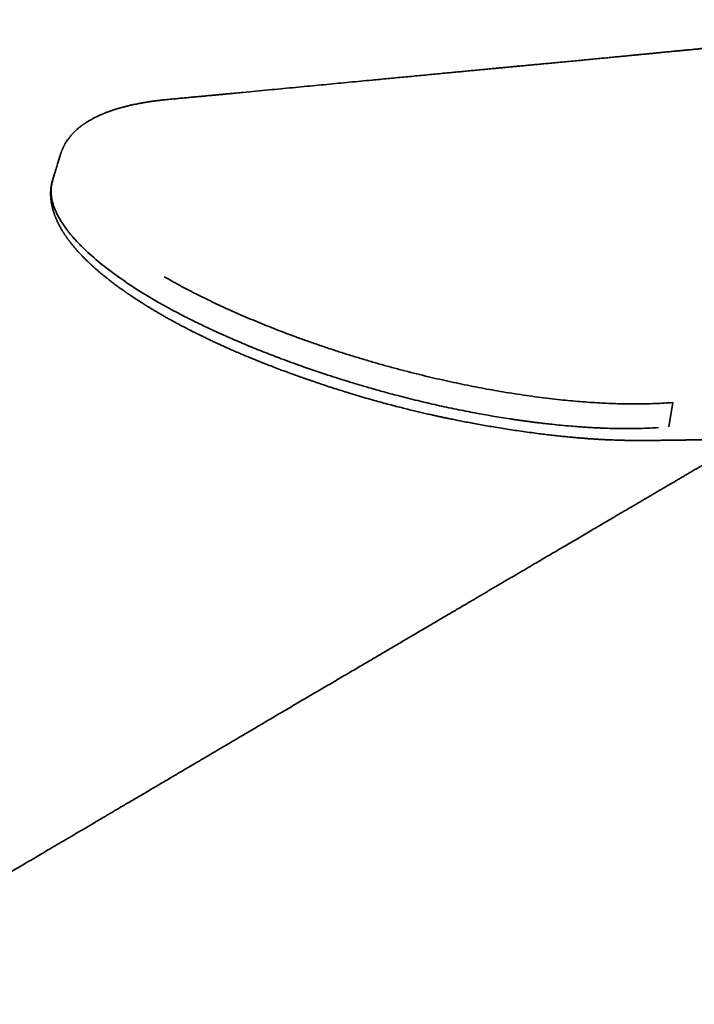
# Model space of a CAD drawing. Header units: millimetres. Extents: x 8 to 778, y 12 to 779.
# Tile 10 of 17: x 641 to 677, y 317 to 369. Entities that reach past the tile are written whole.
import ezdxf

# ---------------------------------------------------------------- set-up
doc = ezdxf.new("R2010")
doc.units = ezdxf.units.MM

msp = doc.modelspace()

# ---------------------------------------------------------------- linework, layer by layer
at = {"color": 7, "linetype": 'Continuous', "lineweight": 35}
for p, q in [((643.553, 361.691), (643.553, 361.69)), ((675.906, 348.643), (675.694, 347.357)), ((675.247, 346.645), (675.419, 346.648))]:
    msp.add_line(p, q, dxfattribs=at)
for points, knots in [([(693.112, 368.858), (693.022, 368.85), (692.802, 368.829), (692.456, 368.798), (692.078, 368.763), (691.715, 368.728), (691.366, 368.695), (691.032, 368.663), (690.713, 368.633), (690.406, 368.603), (690.109, 368.574), (689.823, 368.546), (689.548, 368.519), (689.285, 368.493), (689.035, 368.469), (688.797, 368.445), (688.572, 368.423), (688.359, 368.402), (688.157, 368.382), (687.964, 368.363), (687.775, 368.344), (687.587, 368.326), (687.399, 368.307), (687.212, 368.289), (686.917, 368.26), (686.516, 368.22), (686.137, 368.183), (685.889, 368.159), (685.773, 368.147), (685.663, 368.137), (685.561, 368.127), (685.467, 368.117), (685.385, 368.109), (685.317, 368.103), (685.259, 368.097), (685.206, 368.092), (685.16, 368.087), (685.121, 368.084), (685.089, 368.08), (685.057, 368.077), (685.018, 368.074), (684.969, 368.069), (684.909, 368.063), (684.839, 368.056), (684.759, 368.048), (684.67, 368.04), (684.57, 368.03), (684.455, 368.019), (684.323, 368.006), (684.179, 367.992), (684.031, 367.977), (683.884, 367.963), (683.738, 367.949), (683.592, 367.934), (683.448, 367.92), (683.203, 367.897), (682.861, 367.863), (682.41, 367.819), (681.955, 367.775), (681.494, 367.73), (681.038, 367.685), (680.583, 367.641), (680.128, 367.596), (679.723, 367.557), (679.371, 367.522), (679.069, 367.493), (678.767, 367.463), (678.49, 367.436), (678.241, 367.412), (678.023, 367.391), (677.815, 367.37), (677.608, 367.35), (677.402, 367.33), (677.2, 367.31), (677.011, 367.292), (676.835, 367.274), (676.701, 367.261), (676.602, 367.252), (676.533, 367.245), (676.458, 367.238), (676.374, 367.229), (676.28, 367.22), (676.178, 367.21), (676.066, 367.199), (675.945, 367.188), (675.81, 367.174), (675.662, 367.16), (675.499, 367.144), (675.325, 367.127), (675.14, 367.109), (674.944, 367.09), (674.741, 367.07), (674.531, 367.05), (674.315, 367.029), (674.09, 367.007), (673.854, 366.984), (673.598, 366.959), (673.322, 366.932), (673.023, 366.903), (672.712, 366.873), (672.389, 366.842), (672.052, 366.809), (671.703, 366.776), (671.386, 366.745), (671.186, 366.726), (671.106, 366.718)], [0, 0, 0, 0, 0.012092, 0.029671, 0.046646, 0.063063, 0.078907, 0.093909, 0.108361, 0.122265, 0.135625, 0.148697, 0.161205, 0.173149, 0.184532, 0.195353, 0.205615, 0.215318, 0.224463, 0.233144, 0.241754, 0.250337, 0.258893, 0.267421, 0.275923, 0.299165, 0.32221, 0.327656, 0.333006, 0.338014, 0.342664, 0.346957, 0.350893, 0.353734, 0.356355, 0.358756, 0.360934, 0.362719, 0.364002, 0.365302, 0.367064, 0.369306, 0.372027, 0.375227, 0.378836, 0.382908, 0.387441, 0.392437, 0.398674, 0.405392, 0.41212, 0.418808, 0.425457, 0.432065, 0.438634, 0.445164, 0.465428, 0.485305, 0.50664, 0.527515, 0.548179, 0.56887, 0.589588, 0.610335, 0.624043, 0.637765, 0.651499, 0.665209, 0.675598, 0.685526, 0.694992, 0.703995, 0.713836, 0.723056, 0.731656, 0.739635, 0.746992, 0.750033, 0.753038, 0.756432, 0.760273, 0.764561, 0.769208, 0.774287, 0.779797, 0.78574, 0.792643, 0.80005, 0.807963, 0.816382, 0.825308, 0.83474, 0.844099, 0.853909, 0.864172, 0.874889, 0.886059, 0.899064, 0.912636, 0.926778, 0.94149, 0.956775, 0.972634, 0.989068, 1, 1, 1, 1]), ([(671.106, 366.718), (671.014, 366.709), (670.791, 366.688), (670.442, 366.656), (670.063, 366.62), (669.699, 366.586), (669.352, 366.553), (669.02, 366.522), (668.704, 366.492), (668.402, 366.464), (668.113, 366.436), (667.835, 366.41), (667.57, 366.385), (667.319, 366.361), (667.083, 366.339), (666.861, 366.318), (666.654, 366.299), (666.414, 366.276), (666.139, 366.25), (665.82, 366.219), (665.501, 366.189), (665.179, 366.159), (664.855, 366.128), (664.528, 366.097), (664.032, 366.05), (663.367, 365.986), (662.533, 365.907), (661.698, 365.827), (660.863, 365.748), (660.107, 365.676), (659.432, 365.611), (658.837, 365.554), (658.241, 365.498), (657.641, 365.44), (657.037, 365.383), (656.43, 365.325), (655.817, 365.267), (655.199, 365.208), (654.554, 365.147), (653.889, 365.083), (653.37, 365.034), (653.023, 365.001), (652.845, 364.985), (652.664, 364.967), (652.476, 364.95), (652.278, 364.931), (652.069, 364.911), (651.848, 364.89), (651.617, 364.868), (651.375, 364.846), (651.122, 364.822), (650.858, 364.797), (650.588, 364.771), (650.313, 364.746), (650.034, 364.719), (649.745, 364.692), (649.49, 364.668), (649.331, 364.653), (649.272, 364.648)], [0, 0, 0, 0, 0.0126582, 0.0306202, 0.0479296, 0.0645858, 0.080588, 0.0956671, 0.1101142, 0.1239285, 0.1371097, 0.1499066, 0.1620431, 0.1735188, 0.1843333, 0.194486, 0.2039768, 0.2128052, 0.2273733, 0.2419047, 0.2565455, 0.2712958, 0.2861554, 0.3011245, 0.3162029, 0.3543349, 0.3926151, 0.4308991, 0.4691847, 0.5074725, 0.5347628, 0.5620534, 0.5893436, 0.6167654, 0.644575, 0.6722711, 0.700346, 0.7287947, 0.7572604, 0.788892, 0.8202586, 0.8284297, 0.8365826, 0.8447511, 0.8533163, 0.8623844, 0.8719553, 0.8820288, 0.8926047, 0.903683, 0.9152633, 0.9273454, 0.939929, 0.9522527, 0.9650217, 0.9782358, 0.9918945, 1, 1, 1, 1]), ([(649.27, 364.649), (649.219, 364.645), (649.122, 364.635), (648.984, 364.62), (648.858, 364.606), (648.744, 364.593), (648.642, 364.58), (648.552, 364.568), (648.474, 364.557), (648.406, 364.548), (648.349, 364.539), (648.301, 364.532), (648.264, 364.527), (648.237, 364.522), (648.217, 364.519), (648.201, 364.517), (648.184, 364.514), (648.155, 364.51), (648.111, 364.502), (648.049, 364.492), (647.975, 364.48), (647.889, 364.465), (647.792, 364.447), (647.65, 364.42), (647.469, 364.384), (647.258, 364.337), (647.092, 364.297), (646.965, 364.265), (646.876, 364.242), (646.789, 364.218), (646.705, 364.194), (646.629, 364.172), (646.563, 364.152), (646.508, 364.136), (646.462, 364.121), (646.426, 364.109), (646.396, 364.1), (646.368, 364.091), (646.334, 364.079), (646.294, 364.066), (646.239, 364.047), (646.172, 364.024), (646.096, 363.996), (646.023, 363.969), (645.955, 363.943), (645.892, 363.918), (645.824, 363.89), (645.753, 363.861), (645.682, 363.83), (645.62, 363.802), (645.573, 363.781), (645.54, 363.765), (645.517, 363.754), (645.491, 363.742), (645.461, 363.727), (645.425, 363.71), (645.374, 363.684), (645.311, 363.652), (645.239, 363.613), (645.171, 363.575), (645.105, 363.538), (645.043, 363.501), (644.984, 363.465), (644.932, 363.432), (644.888, 363.403), (644.85, 363.378), (644.816, 363.355), (644.784, 363.333), (644.749, 363.308), (644.707, 363.277), (644.657, 363.24), (644.601, 363.197), (644.545, 363.151), (644.489, 363.105), (644.433, 363.055), (644.374, 363.002), (644.313, 362.944), (644.262, 362.892), (644.22, 362.848), (644.187, 362.812), (644.154, 362.776), (644.123, 362.739), (644.09, 362.7), (644.056, 362.658), (644.021, 362.613), (643.984, 362.564), (643.947, 362.512), (643.91, 362.457), (643.875, 362.404), (643.84, 362.347), (643.812, 362.299), (643.789, 362.259), (643.774, 362.231), (643.76, 362.204), (643.746, 362.176), (643.73, 362.145), (643.712, 362.108), (643.693, 362.067), (643.675, 362.028), (643.661, 361.994), (643.649, 361.966), (643.639, 361.941), (643.629, 361.916), (643.619, 361.89), (643.608, 361.861), (643.597, 361.83), (643.586, 361.798), (643.574, 361.765), (643.562, 361.728), (643.554, 361.702), (643.551, 361.69)], [0, 0, 0, 0, 0.016762, 0.032289, 0.046581, 0.059637, 0.071455, 0.081859, 0.091068, 0.099083, 0.105903, 0.11163, 0.116113, 0.119351, 0.121354, 0.123071, 0.125129, 0.127529, 0.133626, 0.141207, 0.150271, 0.16082, 0.172854, 0.186375, 0.214661, 0.242297, 0.269285, 0.281783, 0.294136, 0.306345, 0.318409, 0.329883, 0.338947, 0.346906, 0.353761, 0.359511, 0.362823, 0.36697, 0.372049, 0.378061, 0.385007, 0.396934, 0.408883, 0.420242, 0.431012, 0.441191, 0.450779, 0.464053, 0.475969, 0.486476, 0.495572, 0.499773, 0.503587, 0.507765, 0.513042, 0.519417, 0.526892, 0.540206, 0.553319, 0.566074, 0.57847, 0.590506, 0.602128, 0.612753, 0.621475, 0.629222, 0.635993, 0.642155, 0.649353, 0.657784, 0.669067, 0.681337, 0.694525, 0.707399, 0.719515, 0.734399, 0.749326, 0.764393, 0.77335, 0.782131, 0.790738, 0.799173, 0.807952, 0.817575, 0.828024, 0.838359, 0.850445, 0.861704, 0.872734, 0.883944, 0.896138, 0.901976, 0.907395, 0.91238, 0.917099, 0.922744, 0.929545, 0.937758, 0.944739, 0.950498, 0.955552, 0.959264, 0.962821, 0.967187, 0.972506, 0.97795, 0.98311, 0.988408, 0.994917, 1, 1, 1, 1]), ([(643.551, 361.691), (643.505, 361.54), (643.434, 361.304), (643.346, 361.015), (643.259, 360.73), (643.198, 360.528), (643.154, 360.381)], [0, 0, 0, 0, 0.343849, 0.538612, 0.663448, 1, 1, 1, 1]), ([(643.15, 360.385), (643.149, 360.382), (643.142, 360.358), (643.131, 360.316), (643.117, 360.263), (643.107, 360.219), (643.099, 360.18), (643.092, 360.143), (643.085, 360.105), (643.079, 360.066), (643.073, 360.027), (643.068, 359.99), (643.064, 359.957), (643.061, 359.925), (643.058, 359.889), (643.055, 359.852), (643.053, 359.818), (643.051, 359.79), (643.05, 359.766), (643.05, 359.74), (643.049, 359.711), (643.049, 359.679), (643.049, 359.647), (643.049, 359.618), (643.05, 359.592), (643.05, 359.568), (643.051, 359.544), (643.053, 359.517), (643.054, 359.485), (643.057, 359.453), (643.059, 359.424), (643.061, 359.4), (643.063, 359.379), (643.066, 359.357), (643.068, 359.333), (643.072, 359.302), (643.077, 359.263), (643.085, 359.215), (643.092, 359.169), (643.1, 359.126), (643.107, 359.089), (643.114, 359.055), (643.121, 359.025), (643.128, 358.994), (643.135, 358.961), (643.144, 358.927), (643.152, 358.894), (643.159, 358.866), (643.166, 358.841), (643.174, 358.813), (643.184, 358.779), (643.197, 358.737), (643.211, 358.693), (643.223, 358.654), (643.234, 358.623), (643.242, 358.599), (643.251, 358.573), (643.262, 358.543), (643.275, 358.51), (643.288, 358.475), (643.3, 358.444), (643.311, 358.417), (643.321, 358.392), (643.332, 358.366), (643.344, 358.338), (643.358, 358.306), (643.373, 358.271), (643.391, 358.232), (643.41, 358.19), (643.43, 358.148), (643.449, 358.11), (643.469, 358.07), (643.492, 358.025), (643.52, 357.971), (643.549, 357.917), (643.574, 357.872), (643.595, 357.835), (643.613, 357.804), (643.633, 357.771), (643.655, 357.734), (643.678, 357.696), (643.699, 357.661), (643.717, 357.632), (643.733, 357.608), (643.748, 357.584), (643.767, 357.554), (643.79, 357.519), (643.816, 357.48), (643.841, 357.443), (643.864, 357.41), (643.883, 357.381), (643.903, 357.353), (643.925, 357.323), (643.949, 357.289), (643.976, 357.252), (644.004, 357.214), (644.032, 357.177), (644.06, 357.14), (644.088, 357.103), (644.138, 357.039), (644.205, 356.955), (644.284, 356.859), (644.355, 356.777), (644.421, 356.701), (644.488, 356.625), (644.558, 356.548), (644.623, 356.478), (644.683, 356.415), (644.737, 356.359), (644.79, 356.305), (644.843, 356.251), (644.9, 356.194), (644.956, 356.14), (645.007, 356.09), (645.05, 356.049), (645.088, 356.013), (645.119, 355.983), (645.148, 355.957), (645.178, 355.929), (645.215, 355.895), (645.26, 355.854), (645.313, 355.806), (645.37, 355.754), (645.429, 355.702), (645.489, 355.65), (645.552, 355.595), (645.619, 355.538), (645.689, 355.479), (645.754, 355.424), (645.814, 355.375), (645.866, 355.333), (645.914, 355.294), (645.962, 355.255), (646.016, 355.212), (646.075, 355.165), (646.141, 355.113), (646.212, 355.058), (646.296, 354.994), (646.392, 354.921), (646.502, 354.838), (646.604, 354.763), (646.692, 354.699), (646.76, 354.651), (646.819, 354.608), (646.869, 354.573), (646.909, 354.545), (646.939, 354.523), (646.964, 354.506), (646.984, 354.492), (647.006, 354.477), (647.037, 354.455), (647.082, 354.424), (647.139, 354.385), (647.204, 354.341), (647.299, 354.276), (647.419, 354.196), (647.563, 354.101), (647.68, 354.025), (647.773, 353.966), (647.84, 353.923), (647.901, 353.884), (647.953, 353.852), (648.001, 353.822), (648.049, 353.791), (648.104, 353.757), (648.166, 353.719), (648.236, 353.676), (648.312, 353.63), (648.396, 353.579), (648.477, 353.53), (648.553, 353.485), (648.623, 353.444), (648.696, 353.401), (648.774, 353.355), (648.857, 353.307), (648.944, 353.257), (649.033, 353.206), (649.114, 353.16), (649.182, 353.122), (649.233, 353.093), (649.271, 353.072), (649.3, 353.056), (649.327, 353.041), (649.357, 353.024), (649.401, 353), (649.458, 352.968), (649.53, 352.929), (649.61, 352.885), (649.693, 352.84), (649.776, 352.796), (649.96, 352.698), (650.234, 352.554), (650.606, 352.364), (650.878, 352.229), (651.057, 352.142), (651.133, 352.105), (651.199, 352.073), (651.251, 352.048), (651.289, 352.03), (651.316, 352.016), (651.34, 352.005), (651.367, 351.992), (651.408, 351.973), (651.463, 351.947), (651.536, 351.912), (651.622, 351.872), (651.719, 351.826), (651.875, 351.754), (652.082, 351.659), (652.338, 351.544), (652.586, 351.434), (652.826, 351.329), (653.059, 351.229), (653.287, 351.133), (653.518, 351.036), (653.771, 350.932), (654.049, 350.819), (654.356, 350.697), (654.68, 350.571), (655.02, 350.44), (655.376, 350.306), (655.747, 350.17), (656.133, 350.03), (656.535, 349.888), (656.926, 349.754), (657.301, 349.627), (657.661, 349.508), (658.03, 349.388), (658.402, 349.27), (658.807, 349.144), (659.238, 349.014), (659.691, 348.881), (660.123, 348.758), (660.534, 348.644), (660.925, 348.539), (661.3, 348.441), (661.658, 348.35), (661.997, 348.265), (662.317, 348.188), (662.619, 348.116), (662.903, 348.051), (663.155, 347.994), (663.376, 347.945), (663.573, 347.902), (663.773, 347.859), (663.981, 347.815), (664.225, 347.765), (664.508, 347.708), (664.831, 347.644), (665.168, 347.58), (665.52, 347.515), (665.884, 347.45), (666.264, 347.384), (666.658, 347.318), (667.063, 347.253), (667.478, 347.189), (667.901, 347.126), (668.333, 347.066), (668.741, 347.012), (669.118, 346.964), (669.456, 346.924), (669.778, 346.888), (670.086, 346.855), (670.377, 346.826), (670.652, 346.8), (670.913, 346.777), (671.161, 346.757), (671.409, 346.738), (671.656, 346.721), (671.902, 346.706), (672.135, 346.692), (672.355, 346.681), (672.562, 346.672), (672.756, 346.664), (672.939, 346.658), (673.118, 346.652), (673.307, 346.648), (673.512, 346.643), (673.735, 346.64), (673.968, 346.638), (674.157, 346.637), (674.297, 346.637), (674.381, 346.638), (674.454, 346.638), (674.514, 346.638), (674.556, 346.638), (674.583, 346.638), (674.6, 346.639), (674.622, 346.639), (674.653, 346.639), (674.695, 346.639), (674.748, 346.64), (674.812, 346.64), (674.888, 346.641), (674.974, 346.642), (675.038, 346.642), (675.073, 346.643), (675.077, 346.643)], [0, 0, 0, 0, 0.000493, 0.00376, 0.006752, 0.009466, 0.011863, 0.013928, 0.015963, 0.018037, 0.020265, 0.022394, 0.023842, 0.025514, 0.027417, 0.029485, 0.031274, 0.032698, 0.033771, 0.035039, 0.036586, 0.038228, 0.039858, 0.041315, 0.042621, 0.04374, 0.044818, 0.046162, 0.047783, 0.049519, 0.050882, 0.052012, 0.052955, 0.053971, 0.055102, 0.056345, 0.058433, 0.060744, 0.063087, 0.065114, 0.066825, 0.068359, 0.069819, 0.071105, 0.072662, 0.074428, 0.075997, 0.077297, 0.078351, 0.079461, 0.081221, 0.083183, 0.085285, 0.087382, 0.088583, 0.089623, 0.090775, 0.092192, 0.093867, 0.095467, 0.097021, 0.098216, 0.09931, 0.100508, 0.101837, 0.103315, 0.104978, 0.106826, 0.108781, 0.110982, 0.112719, 0.114249, 0.11664, 0.11926, 0.121909, 0.124399, 0.125738, 0.127182, 0.128815, 0.130636, 0.132614, 0.134367, 0.13578, 0.136853, 0.137922, 0.139358, 0.141166, 0.143222, 0.145072, 0.146674, 0.148027, 0.14932, 0.15082, 0.15253, 0.154444, 0.156313, 0.158291, 0.160024, 0.161735, 0.163861, 0.169625, 0.174408, 0.178295, 0.18213, 0.185971, 0.189793, 0.193763, 0.196596, 0.199473, 0.202221, 0.204866, 0.207723, 0.210883, 0.213179, 0.215331, 0.217147, 0.218628, 0.219854, 0.221247, 0.222867, 0.225044, 0.22753, 0.230215, 0.232885, 0.235534, 0.238163, 0.241235, 0.244278, 0.247117, 0.249582, 0.251734, 0.253562, 0.255523, 0.257698, 0.260087, 0.262693, 0.265526, 0.268583, 0.272456, 0.276637, 0.281121, 0.283862, 0.286346, 0.288512, 0.29036, 0.29168, 0.292772, 0.293637, 0.294275, 0.294966, 0.295978, 0.297583, 0.299632, 0.301992, 0.304297, 0.309487, 0.314259, 0.31874, 0.321091, 0.32335, 0.325312, 0.326931, 0.328356, 0.329906, 0.331591, 0.3336, 0.335772, 0.338106, 0.340699, 0.343609, 0.345588, 0.34769, 0.349914, 0.352261, 0.354728, 0.357317, 0.360026, 0.362573, 0.364448, 0.365934, 0.367032, 0.367749, 0.368446, 0.369332, 0.370409, 0.372159, 0.374251, 0.376591, 0.378932, 0.38126, 0.383576, 0.394333, 0.403885, 0.413658, 0.415878, 0.417938, 0.419639, 0.420982, 0.421968, 0.422589, 0.423123, 0.423824, 0.424692, 0.426221, 0.428089, 0.430296, 0.432839, 0.43551, 0.442114, 0.448477, 0.4546, 0.460487, 0.466139, 0.47156, 0.47702, 0.482747, 0.489606, 0.496812, 0.504365, 0.512266, 0.520514, 0.528953, 0.537727, 0.546838, 0.556286, 0.56409, 0.572114, 0.580362, 0.588743, 0.596927, 0.607302, 0.617294, 0.626905, 0.635883, 0.644504, 0.652767, 0.66067, 0.668212, 0.675264, 0.681963, 0.688303, 0.694282, 0.698802, 0.703104, 0.707534, 0.712225, 0.717177, 0.724058, 0.731389, 0.739166, 0.74715, 0.755546, 0.764347, 0.773542, 0.783118, 0.792876, 0.802966, 0.813366, 0.824048, 0.832689, 0.841054, 0.84911, 0.856854, 0.86429, 0.871309, 0.878061, 0.884561, 0.89082, 0.897775, 0.904437, 0.910817, 0.916925, 0.922767, 0.928253, 0.933494, 0.938554, 0.943833, 0.950193, 0.956945, 0.9641, 0.971673, 0.974707, 0.977391, 0.979707, 0.981653, 0.983226, 0.98377, 0.98425, 0.984898, 0.985907, 0.987278, 0.989015, 0.991119, 0.993594, 0.996445, 0.999678, 1, 1, 1, 1]), ([(643.159, 360.382), (643.139, 360.315), (643.1, 360.182), (643.077, 359.983), (643.072, 359.837), (643.075, 359.748), (643.076, 359.708), (643.079, 359.67), (643.081, 359.634), (643.085, 359.601), (643.112, 359.35), (643.185, 359.068), (643.316, 358.754), (643.36, 358.656), (643.409, 358.557), (643.46, 358.457), (643.516, 358.356), (643.591, 358.228), (643.712, 358.037), (643.853, 357.838), (643.995, 357.654), (644.104, 357.518), (644.23, 357.37), (644.375, 357.208), (644.54, 357.032), (644.9, 356.669), (645.503, 356.125), (646.439, 355.401), (647.476, 354.688), (648.263, 354.218), (648.656, 353.983)], [0, 0, 0, 0, 0.040055, 0.080258, 0.113977, 0.121737, 0.129052, 0.135923, 0.142348, 0.148329, 0.153865, 0.277353, 0.293523, 0.309691, 0.325856, 0.342018, 0.358177, 0.374332, 0.403093, 0.448539, 0.467391, 0.48809, 0.510634, 0.535019, 0.561241, 0.589298, 0.696809, 0.798837, 0.899624, 1, 1, 1, 1]), ([(649.052, 355.285), (649.184, 355.21), (649.448, 355.059), (649.858, 354.834), (650.278, 354.61), (650.708, 354.388), (651.148, 354.168), (651.597, 353.95), (652.056, 353.735), (652.522, 353.521), (652.996, 353.311), (653.478, 353.103), (653.967, 352.899), (654.461, 352.698), (654.962, 352.5), (655.497, 352.295), (656.065, 352.083), (656.668, 351.867), (657.275, 351.656), (657.887, 351.451), (658.503, 351.252), (659.121, 351.059), (659.742, 350.872), (660.364, 350.692), (660.986, 350.519), (661.609, 350.353), (662.23, 350.193), (662.842, 350.042), (663.444, 349.901), (664.036, 349.768), (664.624, 349.642), (665.209, 349.522), (665.79, 349.409), (666.366, 349.304), (666.957, 349.202), (667.56, 349.104), (668.176, 349.012), (668.783, 348.929), (669.383, 348.854), (669.955, 348.79), (670.502, 348.735), (671.022, 348.69), (671.534, 348.651), (672.038, 348.62), (672.532, 348.596), (673.016, 348.579), (673.506, 348.569), (674.001, 348.566), (674.498, 348.572), (674.982, 348.587), (675.453, 348.609), (675.755, 348.632), (675.906, 348.643)], [0, 0, 0, 0, 0.0178563, 0.0357129, 0.05357, 0.0714274, 0.089285, 0.1071426, 0.1249999, 0.1428568, 0.1607138, 0.1785714, 0.1964294, 0.2142878, 0.232146, 0.2500034, 0.2708354, 0.2916669, 0.3124991, 0.3333321, 0.3541658, 0.3749992, 0.3958319, 0.4166647, 0.4374983, 0.4583329, 0.4791678, 0.5000021, 0.5200017, 0.5400007, 0.5599999, 0.5799998, 0.6, 0.6200002, 0.6399998, 0.6619988, 0.6839981, 0.7059981, 0.7279985, 0.7499987, 0.7699984, 0.7899979, 0.8099976, 0.8299977, 0.8499981, 0.8699986, 0.889999, 0.9119992, 0.9339995, 0.9559997, 0.9779999, 1, 1, 1, 1]), ([(648.656, 353.983), (648.785, 353.91), (649.073, 353.745), (649.572, 353.474), (650.186, 353.153), (650.899, 352.798), (651.573, 352.48), (652.154, 352.217), (652.622, 352.01), (653.079, 351.815), (653.523, 351.629), (653.955, 351.453), (654.519, 351.229), (655.29, 350.932), (656.348, 350.546), (657.314, 350.216), (658.122, 349.954), (658.712, 349.769), (659.335, 349.58), (659.99, 349.389), (660.676, 349.197), (661.496, 348.977), (662.431, 348.742), (663.459, 348.502), (664.471, 348.285), (665.758, 348.033), (666.767, 347.862), (667.501, 347.752), (667.701, 347.722), (667.901, 347.694), (668.1, 347.666), (668.298, 347.64), (668.495, 347.614), (668.691, 347.59), (668.911, 347.563), (669.191, 347.53), (669.564, 347.488), (670.026, 347.441), (670.495, 347.399), (670.9, 347.367), (671.217, 347.345), (671.482, 347.328), (671.726, 347.314), (671.95, 347.303), (672.488, 347.279), (673.288, 347.261), (674.288, 347.27), (674.879, 347.301), (675.159, 347.316)], [0, 0, 0, 0, 0.017715, 0.039713, 0.066011, 0.096631, 0.12799, 0.146539, 0.164421, 0.181634, 0.198175, 0.214042, 0.229234, 0.259786, 0.297101, 0.341195, 0.36038, 0.380615, 0.401899, 0.424233, 0.447615, 0.472046, 0.508084, 0.543353, 0.577847, 0.613112, 0.67836, 0.68568, 0.692998, 0.700315, 0.70763, 0.714944, 0.722256, 0.729567, 0.736782, 0.746981, 0.761167, 0.779333, 0.800204, 0.815951, 0.827445, 0.838167, 0.848119, 0.857301, 0.865714, 0.915022, 0.959777, 1, 1, 1, 1]), ([(679.788, 346.691), (679.733, 346.659), (679.565, 346.56), (679.288, 346.397), (678.963, 346.206), (678.653, 346.024), (678.357, 345.85), (678.074, 345.684), (677.806, 345.526), (677.551, 345.377), (677.309, 345.235), (677.081, 345.101), (676.867, 344.975), (676.667, 344.857), (676.48, 344.748), (676.306, 344.646), (676.146, 344.552), (676, 344.466), (675.868, 344.388), (675.748, 344.318), (675.645, 344.257), (675.555, 344.205), (675.476, 344.158), (675.403, 344.115), (675.332, 344.074), (675.264, 344.034), (675.187, 343.988), (675.103, 343.939), (675.016, 343.888), (674.934, 343.84), (674.852, 343.792), (674.759, 343.737), (674.656, 343.676), (674.541, 343.609), (674.409, 343.531), (674.258, 343.443), (674.089, 343.344), (673.906, 343.236), (673.709, 343.12), (673.497, 342.996), (673.271, 342.864), (673.031, 342.723), (672.771, 342.57), (672.49, 342.405), (672.189, 342.228), (671.872, 342.042), (671.54, 341.847), (671.192, 341.643), (670.836, 341.434), (670.473, 341.22), (670.103, 341.003), (669.719, 340.778), (669.321, 340.544), (668.91, 340.302), (668.485, 340.053), (668.046, 339.795), (667.594, 339.529), (667.127, 339.255), (666.65, 338.975), (666.162, 338.688), (665.663, 338.396), (665.151, 338.095), (664.623, 337.784), (664.077, 337.464), (663.514, 337.133), (662.938, 336.795), (662.347, 336.448), (661.746, 336.095), (661.135, 335.736), (660.514, 335.37), (659.878, 334.997), (659.224, 334.613), (658.55, 334.218), (657.857, 333.811), (657.15, 333.397), (656.43, 332.975), (655.697, 332.544), (654.953, 332.106), (654.456, 331.812), (654.205, 331.664)], [0, 0, 0, 0, 0.006489, 0.01975, 0.032468, 0.044576, 0.056148, 0.067186, 0.077691, 0.087662, 0.0971, 0.106005, 0.114379, 0.12222, 0.12953, 0.136308, 0.142555, 0.14827, 0.153455, 0.158108, 0.162231, 0.165611, 0.168604, 0.171475, 0.174242, 0.176908, 0.17947, 0.18329, 0.186742, 0.189676, 0.192835, 0.196441, 0.200494, 0.204994, 0.20994, 0.215989, 0.222593, 0.229754, 0.237472, 0.245746, 0.254576, 0.263962, 0.273904, 0.285084, 0.296868, 0.309255, 0.322245, 0.335839, 0.350036, 0.363973, 0.378446, 0.393454, 0.408998, 0.425078, 0.441695, 0.458849, 0.476542, 0.494774, 0.513548, 0.532513, 0.552001, 0.572014, 0.59255, 0.613999, 0.635991, 0.658528, 0.68161, 0.70524, 0.728985, 0.753266, 0.77809, 0.803462, 0.829922, 0.856952, 0.884537, 0.912652, 0.941278, 0.970393, 1, 1, 1, 1]), ([(675.084, 346.643), (675.084, 346.643), (675.081, 346.643), (675.079, 346.643), (675.077, 346.643)], [0, 0, 0, 0, 0.292562, 1, 1, 1, 1]), ([(675.084, 346.643), (675.136, 346.644), (675.194, 346.644), (675.252, 346.645), (675.258, 346.645)], [0, 0, 0, 0, 0.894027, 1, 1, 1, 1]), ([(675.299, 346.646), (675.309, 346.647), (675.341, 346.647), (675.391, 346.648), (675.441, 346.649), (675.48, 346.649), (675.509, 346.649), (675.537, 346.65), (675.565, 346.65), (675.604, 346.651), (675.657, 346.652), (675.724, 346.652), (675.794, 346.653), (675.862, 346.654), (675.926, 346.655), (675.988, 346.656), (676.052, 346.657), (676.122, 346.658), (676.195, 346.659), (676.266, 346.66), (676.331, 346.661), (676.39, 346.661), (676.449, 346.662), (676.514, 346.663), (676.584, 346.664), (676.657, 346.665), (676.729, 346.665), (676.797, 346.666), (676.855, 346.667), (676.902, 346.667), (676.944, 346.668), (676.987, 346.668), (677.037, 346.669), (677.091, 346.67), (677.15, 346.67), (677.211, 346.671), (677.273, 346.672), (677.339, 346.672), (677.415, 346.673), (677.501, 346.674), (677.585, 346.675), (677.667, 346.676), (677.754, 346.676), (677.833, 346.677), (677.9, 346.678), (677.949, 346.678), (677.998, 346.679), (678.053, 346.679), (678.115, 346.68), (678.177, 346.68), (678.247, 346.681), (678.324, 346.682), (678.413, 346.682), (678.501, 346.683), (678.581, 346.684), (678.654, 346.684), (678.724, 346.685), (678.791, 346.685), (678.851, 346.686), (678.896, 346.686), (678.936, 346.686), (678.976, 346.687), (679.025, 346.687), (679.086, 346.687), (679.153, 346.688), (679.218, 346.688), (679.277, 346.689), (679.33, 346.689), (679.381, 346.689), (679.434, 346.69), (679.491, 346.69), (679.548, 346.69), (679.6, 346.69), (679.645, 346.691), (679.685, 346.691), (679.731, 346.691), (679.787, 346.691), (679.853, 346.692), (679.912, 346.692), (679.959, 346.692), (679.999, 346.692), (680.041, 346.693), (680.089, 346.693), (680.14, 346.693), (680.191, 346.693), (680.235, 346.693), (680.275, 346.693), (680.315, 346.694), (680.359, 346.694), (680.41, 346.694), (680.462, 346.694), (680.511, 346.694), (680.554, 346.694), (680.594, 346.694), (680.637, 346.695), (680.685, 346.695), (680.737, 346.695), (680.789, 346.695), (680.835, 346.695), (680.876, 346.695), (680.916, 346.695), (680.961, 346.695), (681.011, 346.695), (681.063, 346.695), (681.113, 346.695), (681.157, 346.696), (681.197, 346.696), (681.24, 346.696), (681.289, 346.696), (681.343, 346.696), (681.403, 346.696), (681.467, 346.696), (681.541, 346.696), (681.619, 346.696), (681.7, 346.696), (681.773, 346.696), (681.84, 346.696), (681.907, 346.696), (681.999, 346.696), (682.107, 346.695), (682.231, 346.695), (682.349, 346.695), (682.449, 346.695), (682.533, 346.694), (682.599, 346.694), (682.664, 346.694), (682.717, 346.694), (682.759, 346.694), (682.795, 346.694), (682.837, 346.693), (682.883, 346.693), (682.928, 346.693), (682.968, 346.693), (683.001, 346.693), (683.029, 346.693), (683.055, 346.693), (683.085, 346.692), (683.12, 346.692), (683.163, 346.692), (683.208, 346.692), (683.252, 346.692), (683.291, 346.691), (683.333, 346.691), (683.38, 346.691), (683.437, 346.691), (683.501, 346.69), (683.568, 346.69), (683.63, 346.69), (683.678, 346.689), (683.715, 346.689), (683.742, 346.689), (683.77, 346.689), (683.801, 346.688), (683.836, 346.688), (683.878, 346.688), (683.926, 346.687), (683.976, 346.687), (684.025, 346.687), (684.067, 346.686), (684.113, 346.686), (684.168, 346.686), (684.235, 346.685), (684.311, 346.684), (684.391, 346.684), (684.469, 346.683), (684.542, 346.682), (684.61, 346.681), (684.677, 346.681), (684.746, 346.68), (684.817, 346.679), (684.892, 346.678), (684.968, 346.677), (685.043, 346.676), (685.105, 346.675), (685.152, 346.675), (685.189, 346.674), (685.224, 346.673), (685.262, 346.673), (685.304, 346.672), (685.358, 346.671), (685.42, 346.67), (685.487, 346.669), (685.549, 346.668), (685.615, 346.667), (685.686, 346.666), (685.766, 346.664), (685.847, 346.663), (685.929, 346.661), (686.014, 346.659), (686.103, 346.657), (686.193, 346.655), (686.28, 346.654), (686.366, 346.652), (686.45, 346.65), (686.534, 346.647), (686.643, 346.645), (686.777, 346.641), (686.935, 346.637), (687.089, 346.633), (687.217, 346.629), (687.323, 346.626), (687.41, 346.623), (687.502, 346.62), (687.596, 346.617), (687.688, 346.614), (687.768, 346.611), (687.835, 346.609), (687.892, 346.607), (687.948, 346.605), (688.005, 346.603), (688.061, 346.601), (688.118, 346.599), (688.177, 346.596), (688.236, 346.594), (688.294, 346.592), (688.348, 346.59), (688.4, 346.588), (688.453, 346.586), (688.509, 346.583), (688.565, 346.581), (688.624, 346.579), (688.682, 346.576), (688.738, 346.574), (688.79, 346.572), (688.84, 346.57), (688.895, 346.567), (688.958, 346.565), (689.028, 346.562), (689.098, 346.558), (689.16, 346.556), (689.212, 346.553), (689.26, 346.551), (689.307, 346.549), (689.361, 346.546), (689.417, 346.544), (689.471, 346.541), (689.519, 346.539), (689.557, 346.537), (689.59, 346.535), (689.621, 346.534), (689.657, 346.532), (689.696, 346.53), (689.739, 346.528), (689.781, 346.526), (689.821, 346.524), (689.859, 346.522), (689.899, 346.52), (689.943, 346.517), (690.002, 346.514), (690.071, 346.51), (690.141, 346.507), (690.206, 346.503), (690.272, 346.499), (690.336, 346.496), (690.391, 346.493), (690.433, 346.49), (690.471, 346.488), (690.512, 346.486), (690.558, 346.483), (690.607, 346.48), (690.652, 346.478), (690.689, 346.475), (690.72, 346.474), (690.746, 346.472), (690.774, 346.47), (690.807, 346.468), (690.847, 346.466), (690.892, 346.463), (690.937, 346.46), (690.978, 346.458), (691.015, 346.455), (691.048, 346.453), (691.078, 346.451), (691.105, 346.45), (691.13, 346.448), (691.158, 346.446), (691.19, 346.444), (691.227, 346.442), (691.264, 346.439), (691.299, 346.437), (691.328, 346.435), (691.354, 346.433), (691.389, 346.431), (691.435, 346.428), (691.49, 346.424), (691.544, 346.42), (691.593, 346.417), (691.636, 346.414), (691.673, 346.411), (691.707, 346.409), (691.742, 346.406), (691.781, 346.404), (691.821, 346.401), (691.86, 346.398), (691.895, 346.395), (691.929, 346.393), (691.965, 346.39), (692.006, 346.387), (692.051, 346.384), (692.095, 346.38), (692.136, 346.377), (692.173, 346.375), (692.211, 346.372), (692.254, 346.368), (692.3, 346.365), (692.345, 346.361), (692.386, 346.358), (692.424, 346.355), (692.464, 346.352), (692.511, 346.348), (692.563, 346.344), (692.647, 346.337), (692.76, 346.327), (692.871, 346.318), (692.95, 346.311), (692.995, 346.307), (693.033, 346.303), (693.066, 346.3), (693.103, 346.297), (693.149, 346.293), (693.206, 346.288), (693.279, 346.281), (693.364, 346.273), (693.458, 346.264), (693.553, 346.255), (693.647, 346.246), (693.734, 346.237), (693.813, 346.229), (693.884, 346.222), (693.951, 346.215), (694.01, 346.208), (694.059, 346.203), (694.097, 346.199), (694.128, 346.196), (694.159, 346.192), (694.194, 346.188), (694.237, 346.184), (694.296, 346.177), (694.365, 346.169), (694.442, 346.161), (694.52, 346.152), (694.598, 346.142), (694.681, 346.133), (694.762, 346.123), (694.847, 346.112), (694.926, 346.102), (695.003, 346.093), (695.077, 346.083), (695.151, 346.074), (695.217, 346.065), (695.269, 346.058), (695.306, 346.053), (695.343, 346.048), (695.41, 346.039), (695.503, 346.026), (695.618, 346.01), (695.726, 345.995), (695.836, 345.979), (695.945, 345.963), (696.057, 345.946), (696.159, 345.93), (696.234, 345.919), (696.282, 345.911), (696.315, 345.906), (696.353, 345.9), (696.392, 345.894), (696.429, 345.888), (696.463, 345.882), (696.495, 345.877), (696.536, 345.871), (696.584, 345.863), (696.64, 345.854), (696.706, 345.843), (696.784, 345.83), (696.876, 345.814), (696.959, 345.8), (697.033, 345.787), (697.102, 345.775), (697.176, 345.762), (697.252, 345.749), (697.324, 345.736), (697.389, 345.724), (697.444, 345.714), (697.491, 345.706), (697.533, 345.698), (697.57, 345.691), (697.606, 345.684), (697.645, 345.677), (697.684, 345.67), (697.722, 345.662), (697.754, 345.656), (697.78, 345.651), (697.801, 345.647), (697.82, 345.644), (697.837, 345.64), (697.851, 345.637), (697.861, 345.635), (697.868, 345.634), (697.872, 345.633), (697.873, 345.633), (697.873, 345.633), (697.873, 345.633)], [0, 0, 0, 0, 0.001389, 0.00428, 0.006634, 0.008106, 0.009355, 0.010595, 0.011833, 0.013069, 0.015841, 0.018805, 0.022001, 0.025193, 0.027912, 0.030543, 0.033377, 0.036474, 0.039831, 0.043064, 0.045939, 0.048457, 0.050974, 0.053828, 0.057012, 0.060283, 0.063526, 0.066648, 0.06924, 0.07129, 0.072877, 0.07478, 0.077, 0.079506, 0.081951, 0.084915, 0.087612, 0.09008, 0.093767, 0.097672, 0.101419, 0.104874, 0.108656, 0.112885, 0.115358, 0.117427, 0.119437, 0.121842, 0.124747, 0.127542, 0.130069, 0.133957, 0.137825, 0.141721, 0.145663, 0.148308, 0.151402, 0.154945, 0.157196, 0.15922, 0.160951, 0.162388, 0.164603, 0.167298, 0.170446, 0.173414, 0.175982, 0.17823, 0.180363, 0.182607, 0.185333, 0.187832, 0.190147, 0.192128, 0.193774, 0.19544, 0.198085, 0.201204, 0.204046, 0.205863, 0.207441, 0.20924, 0.211349, 0.213753, 0.216004, 0.217958, 0.219615, 0.221221, 0.223166, 0.225425, 0.227866, 0.230034, 0.231891, 0.233489, 0.235295, 0.237411, 0.239831, 0.242152, 0.244161, 0.245857, 0.247487, 0.24942, 0.251659, 0.254073, 0.256263, 0.258137, 0.259751, 0.261576, 0.26372, 0.266171, 0.268532, 0.271657, 0.274485, 0.278105, 0.281879, 0.284935, 0.287645, 0.290564, 0.293682, 0.299642, 0.304564, 0.30974, 0.314965, 0.317567, 0.320543, 0.323508, 0.325983, 0.327363, 0.328928, 0.330707, 0.332701, 0.33482, 0.336507, 0.337922, 0.339068, 0.340064, 0.341301, 0.342806, 0.344554, 0.346766, 0.348594, 0.35016, 0.351797, 0.353865, 0.356221, 0.358966, 0.361979, 0.364631, 0.366835, 0.368045, 0.369207, 0.370323, 0.371529, 0.373009, 0.374765, 0.3767, 0.379056, 0.381004, 0.382702, 0.384334, 0.386689, 0.389441, 0.39256, 0.395957, 0.399167, 0.402082, 0.404746, 0.407357, 0.410071, 0.412874, 0.415748, 0.418776, 0.421675, 0.424307, 0.425726, 0.427053, 0.428377, 0.429705, 0.431253, 0.433149, 0.435704, 0.438249, 0.440675, 0.442725, 0.445763, 0.448762, 0.451806, 0.454942, 0.458099, 0.461629, 0.465085, 0.468442, 0.471734, 0.474989, 0.478207, 0.481393, 0.487672, 0.493836, 0.499896, 0.505819, 0.508966, 0.512405, 0.516081, 0.519873, 0.5236, 0.52705, 0.529401, 0.531639, 0.533892, 0.53611, 0.538465, 0.54065, 0.543036, 0.545474, 0.547879, 0.549941, 0.552087, 0.55417, 0.556365, 0.558836, 0.56104, 0.563509, 0.565893, 0.567816, 0.569901, 0.571993, 0.574561, 0.577632, 0.580516, 0.583078, 0.585228, 0.586957, 0.588907, 0.591081, 0.593478, 0.595828, 0.597717, 0.599319, 0.600523, 0.601788, 0.60321, 0.604845, 0.606693, 0.608475, 0.60997, 0.611598, 0.613209, 0.614946, 0.616991, 0.620506, 0.623398, 0.625713, 0.628479, 0.631602, 0.633627, 0.635356, 0.636781, 0.6384, 0.640408, 0.642535, 0.644395, 0.645999, 0.647158, 0.648245, 0.649293, 0.650621, 0.652308, 0.654309, 0.656211, 0.657915, 0.659473, 0.660837, 0.66207, 0.663179, 0.664164, 0.66522, 0.666619, 0.668205, 0.669907, 0.671358, 0.672544, 0.673529, 0.674688, 0.676918, 0.679373, 0.681651, 0.683748, 0.685587, 0.687131, 0.688488, 0.689868, 0.691603, 0.693457, 0.695099, 0.696528, 0.69791, 0.699482, 0.701246, 0.70316, 0.705221, 0.706959, 0.708424, 0.710043, 0.711914, 0.713986, 0.716046, 0.717813, 0.719318, 0.721034, 0.72312, 0.7255, 0.727875, 0.734241, 0.740461, 0.742777, 0.744785, 0.746485, 0.74788, 0.749285, 0.751493, 0.754118, 0.757159, 0.761469, 0.765915, 0.770337, 0.774736, 0.779112, 0.782534, 0.785943, 0.789175, 0.792007, 0.794438, 0.796157, 0.797596, 0.798928, 0.800652, 0.802802, 0.805356, 0.809364, 0.81311, 0.816917, 0.821261, 0.824956, 0.829674, 0.833679, 0.8379, 0.841898, 0.845402, 0.8493, 0.853322, 0.855544, 0.857303, 0.858982, 0.861165, 0.867726, 0.87315, 0.878912, 0.884309, 0.890023, 0.89552, 0.901461, 0.905665, 0.907048, 0.908743, 0.910745, 0.912763, 0.914639, 0.916373, 0.917997, 0.919549, 0.922571, 0.925313, 0.927961, 0.932535, 0.937223, 0.941832, 0.944982, 0.948462, 0.952198, 0.956007, 0.959881, 0.962954, 0.965765, 0.968208, 0.970328, 0.972377, 0.97438, 0.976668, 0.979424, 0.981882, 0.984419, 0.986506, 0.988238, 0.99014, 0.992139, 0.994096, 0.995573, 0.997077, 0.998429, 0.999735, 1, 1, 1, 1]), ([(654.203, 331.663), (653.999, 331.543), (653.595, 331.305), (652.995, 330.951), (652.407, 330.605), (651.83, 330.265), (651.268, 329.934), (650.721, 329.611), (650.188, 329.298), (649.666, 328.991), (649.125, 328.672), (648.564, 328.342), (647.987, 328.002), (647.426, 327.671), (646.88, 327.35), (646.351, 327.038), (645.837, 326.736), (645.339, 326.443), (644.857, 326.159), (644.391, 325.884), (643.94, 325.619), (643.506, 325.363), (643.095, 325.121), (642.706, 324.893), (642.34, 324.677), (641.988, 324.47), (641.65, 324.271), (641.336, 324.086), (641.044, 323.914), (640.772, 323.754), (640.506, 323.598), (640.243, 323.443), (639.98, 323.288), (639.716, 323.132), (639.296, 322.885), (638.719, 322.545), (637.788, 321.998), (636.655, 321.331), (635.356, 320.567), (634.085, 319.819), (632.842, 319.087), (631.586, 318.348), (630.317, 317.601), (629.149, 316.915), (628.086, 316.289), (627.129, 315.726), (626.336, 315.26), (625.71, 314.891), (625.256, 314.624), (624.809, 314.361), (624.372, 314.104), (623.923, 313.84), (623.465, 313.57), (622.997, 313.295), (622.543, 313.028), (622.104, 312.769), (621.677, 312.519), (621.265, 312.276), (620.893, 312.058), (620.561, 311.862), (620.266, 311.688), (619.979, 311.52), (619.699, 311.355), (619.417, 311.189), (619.128, 311.019), (618.827, 310.842), (618.514, 310.657), (618.188, 310.466), (617.85, 310.267), (617.501, 310.062), (617.139, 309.849), (616.765, 309.629), (616.39, 309.408), (616.015, 309.188), (615.64, 308.967), (615.255, 308.741), (614.86, 308.508), (614.456, 308.271), (613.814, 307.892), (612.939, 307.378), (611.838, 306.73), (610.749, 306.089), (609.671, 305.455), (608.727, 304.899), (607.912, 304.42), (607.227, 304.017), (606.549, 303.618), (605.882, 303.225), (605.227, 302.84), (604.578, 302.458), (603.935, 302.079), (603.297, 301.704), (602.673, 301.336), (602.062, 300.977), (601.463, 300.624), (600.918, 300.303), (600.425, 300.013), (599.981, 299.751), (599.538, 299.491), (599.092, 299.228), (598.638, 298.961), (598.144, 298.67), (597.608, 298.354), (597.03, 298.014), (596.44, 297.667), (595.838, 297.312), (595.228, 296.953), (594.61, 296.589), (593.984, 296.22), (593.346, 295.844), (592.692, 295.459), (592.023, 295.065), (591.338, 294.661), (590.641, 294.25), (589.932, 293.833), (589.221, 293.413), (588.514, 292.997), (587.818, 292.587), (587.133, 292.183), (586.415, 291.76), (585.666, 291.318), (584.888, 290.86), (584.124, 290.409), (583.373, 289.966), (582.636, 289.532), (581.92, 289.109), (581.224, 288.698), (580.547, 288.299), (579.884, 287.908), (579.233, 287.524), (578.687, 287.201), (578.241, 286.938), (577.893, 286.733), (577.549, 286.53), (577.209, 286.329), (576.87, 286.129), (576.526, 285.926), (576.175, 285.719), (575.813, 285.506), (575.443, 285.286), (575.065, 285.061), (574.685, 284.83), (574.3, 284.592), (573.909, 284.343), (573.536, 284.106), (573.181, 283.883), (572.847, 283.676), (572.507, 283.466), (572.159, 283.254), (571.803, 283.037), (571.438, 282.813), (571.121, 282.607), (570.854, 282.423), (570.631, 282.263), (570.406, 282.095), (570.229, 281.957), (570.099, 281.852), (570.017, 281.786), (569.935, 281.717), (569.854, 281.649), (569.778, 281.584), (569.712, 281.526), (569.656, 281.477), (569.612, 281.437), (569.575, 281.404), (569.539, 281.372), (569.498, 281.334), (569.445, 281.285), (569.384, 281.228), (569.32, 281.167), (569.259, 281.108), (569.194, 281.045), (569.129, 280.979), (569.063, 280.913), (569.004, 280.852), (568.95, 280.795), (568.901, 280.743), (568.856, 280.695), (568.815, 280.65), (568.777, 280.608), (568.738, 280.565), (568.694, 280.516), (568.638, 280.452), (568.574, 280.378), (568.504, 280.295), (568.436, 280.212), (568.37, 280.131), (568.308, 280.052), (568.246, 279.972), (568.185, 279.891), (568.124, 279.808), (568.063, 279.724), (567.998, 279.631), (567.928, 279.529), (567.855, 279.419), (567.784, 279.308), (567.716, 279.199), (567.654, 279.095), (567.597, 278.996), (567.54, 278.894), (567.484, 278.792), (567.429, 278.688), (567.377, 278.584), (567.325, 278.478), (567.282, 278.386), (567.248, 278.311), (567.222, 278.253), (567.195, 278.192), (567.167, 278.125), (567.133, 278.043), (567.096, 277.95), (567.059, 277.852), (567.026, 277.761), (566.997, 277.678), (566.974, 277.61), (566.956, 277.556), (566.942, 277.513), (566.929, 277.47), (566.914, 277.422), (566.895, 277.36), (566.873, 277.283), (566.848, 277.19), (566.823, 277.093), (566.795, 276.98), (566.766, 276.852), (566.742, 276.732), (566.724, 276.635), (566.711, 276.562), (566.699, 276.486), (566.686, 276.404), (566.674, 276.32), (566.664, 276.238), (566.656, 276.166), (566.649, 276.103), (566.644, 276.047), (566.639, 275.994), (566.635, 275.942), (566.631, 275.889), (566.628, 275.833), (566.624, 275.77), (566.621, 275.699), (566.618, 275.602), (566.615, 275.485), (566.616, 275.354), (566.618, 275.232), (566.622, 275.13), (566.626, 275.046), (566.63, 274.977), (566.635, 274.909), (566.641, 274.838), (566.648, 274.762), (566.656, 274.681), (566.666, 274.599), (566.676, 274.52), (566.685, 274.449), (566.695, 274.384), (566.705, 274.319), (566.717, 274.247), (566.73, 274.17), (566.748, 274.076), (566.77, 273.969), (566.796, 273.849), (566.818, 273.755), (566.836, 273.682), (566.849, 273.632), (566.863, 273.578), (566.878, 273.522), (566.893, 273.469), (566.906, 273.422), (566.918, 273.382), (566.929, 273.344), (566.942, 273.302), (566.956, 273.256), (566.972, 273.206), (566.99, 273.15), (567.01, 273.09), (567.034, 273.018), (567.059, 272.947), (567.076, 272.899), (567.083, 272.881)], [0, 0, 0, 0, 0.00645, 0.012778, 0.018983, 0.025066, 0.031027, 0.036763, 0.04238, 0.04788, 0.053262, 0.059516, 0.065602, 0.071521, 0.077272, 0.082857, 0.088274, 0.093524, 0.098607, 0.103522, 0.108271, 0.112852, 0.117266, 0.121274, 0.125134, 0.128846, 0.132408, 0.135823, 0.138797, 0.141649, 0.144418, 0.14719, 0.149968, 0.152752, 0.155543, 0.163251, 0.171007, 0.184975, 0.199097, 0.212068, 0.225166, 0.238405, 0.251787, 0.265313, 0.275323, 0.28541, 0.295574, 0.300392, 0.305207, 0.309925, 0.314535, 0.319036, 0.324108, 0.329036, 0.333818, 0.338455, 0.342948, 0.347295, 0.351497, 0.354696, 0.357806, 0.360827, 0.363758, 0.36668, 0.369727, 0.372902, 0.376205, 0.379636, 0.383195, 0.386881, 0.390695, 0.394636, 0.398706, 0.402548, 0.406498, 0.410555, 0.41472, 0.418991, 0.423322, 0.435051, 0.446656, 0.458136, 0.469492, 0.480724, 0.48801, 0.495244, 0.502402, 0.509436, 0.516341, 0.523119, 0.529971, 0.536688, 0.543269, 0.549715, 0.556024, 0.562198, 0.566954, 0.571626, 0.576249, 0.580949, 0.585737, 0.590613, 0.59658, 0.602673, 0.608894, 0.61524, 0.621714, 0.628195, 0.634798, 0.641523, 0.64837, 0.655468, 0.662691, 0.670042, 0.677519, 0.685118, 0.692553, 0.699885, 0.707115, 0.714242, 0.722593, 0.730799, 0.738859, 0.746774, 0.754543, 0.762167, 0.769438, 0.776571, 0.783567, 0.790425, 0.797147, 0.800859, 0.804527, 0.808153, 0.811735, 0.815279, 0.818885, 0.822593, 0.826403, 0.830316, 0.834332, 0.838454, 0.842682, 0.847012, 0.851441, 0.854993, 0.858609, 0.862283, 0.86601, 0.869829, 0.873778, 0.877809, 0.880385, 0.882988, 0.885684, 0.888491, 0.889506, 0.890535, 0.891578, 0.892634, 0.89365, 0.894515, 0.895245, 0.89584, 0.896302, 0.89671, 0.897274, 0.897994, 0.898869, 0.899778, 0.900641, 0.901456, 0.9025, 0.903456, 0.904323, 0.905108, 0.90585, 0.906534, 0.90716, 0.907728, 0.908288, 0.908975, 0.909796, 0.910919, 0.912081, 0.913214, 0.914316, 0.915389, 0.916416, 0.917561, 0.918641, 0.919751, 0.920927, 0.922333, 0.923774, 0.92525, 0.926688, 0.928009, 0.929238, 0.930527, 0.9319, 0.933166, 0.934478, 0.935836, 0.937144, 0.937908, 0.938627, 0.939342, 0.940165, 0.941099, 0.942386, 0.943587, 0.944703, 0.945719, 0.946595, 0.947184, 0.947684, 0.948164, 0.948741, 0.949418, 0.950396, 0.951514, 0.952736, 0.95388, 0.955558, 0.957257, 0.958119, 0.958973, 0.959835, 0.960784, 0.961825, 0.962791, 0.963624, 0.964326, 0.964961, 0.965574, 0.966153, 0.966751, 0.967394, 0.968089, 0.968893, 0.969817, 0.971401, 0.972877, 0.97425, 0.975535, 0.976316, 0.977078, 0.977823, 0.97859, 0.979445, 0.980378, 0.981293, 0.982172, 0.982967, 0.983642, 0.984323, 0.985123, 0.986006, 0.986859, 0.988224, 0.989527, 0.990781, 0.991275, 0.991816, 0.992406, 0.993046, 0.993658, 0.994169, 0.994577, 0.994949, 0.995391, 0.995904, 0.996459, 0.997046, 0.997778, 0.998573, 0.999459, 1, 1, 1, 1])]:
    msp.add_open_spline(points, degree=3, knots=knots, dxfattribs=at)

doc.saveas('drawing.dxf')
